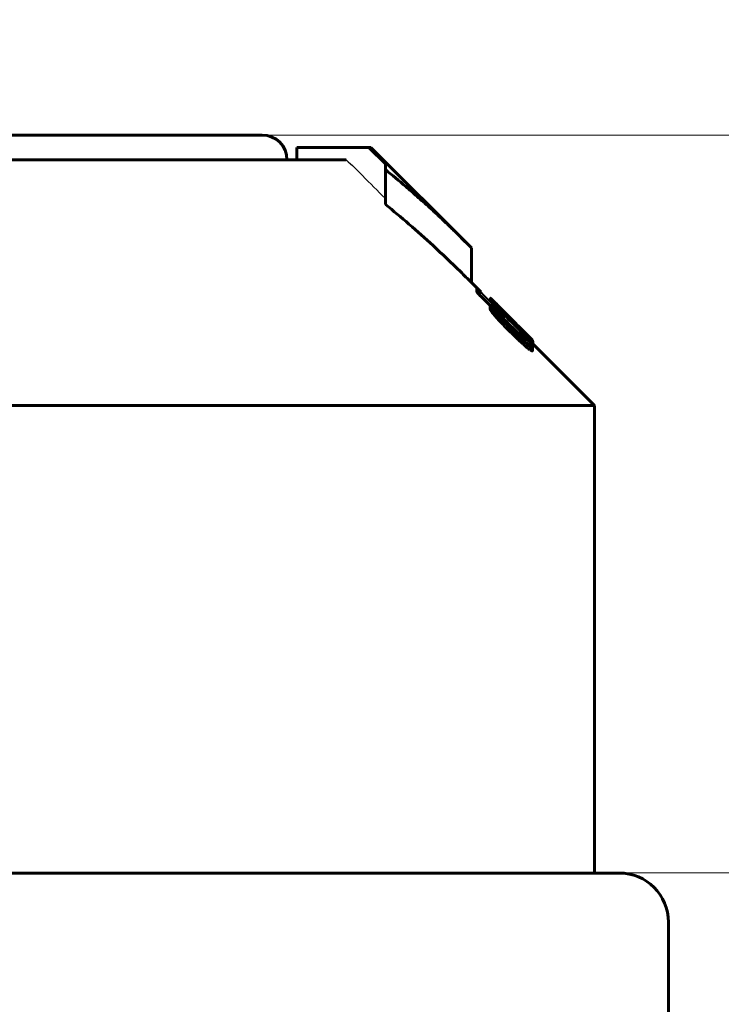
# Model space of a CAD drawing. Header units: millimetres. Extents: x 0 to 841, y 0 to 594.
# Tile 26 of 29: x 647 to 662, y 351 to 371. Entities that reach past the tile are written whole.
import ezdxf

# ---------------------------------------------------------------- set-up
doc = ezdxf.new("R2010")
doc.units = ezdxf.units.MM
for name, pattern in [('K5LT-1', [0]), ('K5LT_BASIC', [0]), ('K5LT_THIN', [0])]:
    doc.linetypes.add(name, pattern=pattern)
doc.layers.add('Системный слой', color=7, linetype='Continuous')
doc.layers.add('Системный слой (1)', color=7, linetype='Continuous', true_color=0x6c6c6c)
doc.styles.add('KDIMTEXTSTYLE', font='txt', dxfattribs={"width": 0.96, "oblique": 15, "height": 5})
doc.styles.add('KTEXTSTYLE', font='txt', dxfattribs={"width": 0.96, "height": 5})
doc.dimstyles.new('KDIMSTYLE (0.50)', dxfattribs={"dimtxt": 5, "dimasz": 1, "dimexe": 2, "dimexo": 0, "dimgap": 1, "dimtad": 1, "dimlfac": 2, "dimtxsty": 'KDIMTEXTSTYLE', "dimsah": 1, "dimcen": 0, "dimdle": 1, "dimadec": 0, "dimazin": 0, "dimtfac": 0.667, "dimtmove": 0, "dimatfit": 3, "dimfxl": 1, "dimtvp": 1, "dimtolj": 1, "dimtzin": 0, "dimarcsym": 0})

# ---------------------------------------------------------------- blocks, each defined once
blk = doc.blocks.new('U67')
at = {"layer": 'Системный слой (1)', "color": 150, "linetype": 'K5LT_BASIC', "lineweight": 60, "true_color": 0x0080ff}
for p, q in [((656.867, 365.258), (656.883, 365.243)), ((656.883, 365.243), (656.92, 365.205))]:
    blk.add_line(p, q, dxfattribs=at)
blk = doc.blocks.new('U68')
at = {"layer": 'Системный слой (1)', "color": 150, "linetype": 'K5LT_BASIC', "lineweight": 60, "true_color": 0x0080ff}
for p, q in [((657.706, 364.324), (657.712, 364.319)), ((657.712, 364.319), (657.715, 364.318)), ((657.715, 364.318), (657.717, 364.318))]:
    blk.add_line(p, q, dxfattribs=at)
blk = doc.blocks.new('U70')
at = {"layer": 'Системный слой (1)', "color": 150, "linetype": 'K5LT_BASIC', "lineweight": 60, "true_color": 0x0080ff}
for p, q in [((656.634, 365.421), (656.475, 365.581)), ((658.975, 363.081), (657.717, 364.339))]:
    blk.add_line(p, q, dxfattribs=at)
blk = doc.blocks.new('U75')
at = {"layer": 'Системный слой (1)', "color": 150, "linetype": 'K5LT_BASIC', "lineweight": 60, "true_color": 0x0080ff}
for p, q in [((657.604, 364.521), (657.635, 364.49)), ((657.635, 364.49), (657.664, 364.462)), ((657.664, 364.462), (657.688, 364.438)), ((657.688, 364.438), (657.701, 364.425)), ((657.701, 364.425), (657.71, 364.416)), ((657.71, 364.416), (657.713, 364.412))]:
    blk.add_line(p, q, dxfattribs=at)
blk = doc.blocks.new('U76')
at = {"layer": 'Системный слой (1)', "color": 150, "linetype": 'K5LT_BASIC', "lineweight": 60, "true_color": 0x0080ff}
for p, q in [((656.677, 365.29), (656.853, 365.115)), ((657.124, 364.846), (657.455, 364.517))]:
    blk.add_line(p, q, dxfattribs=at)
blk = doc.blocks.new('U77')
at = {"layer": 'Системный слой (1)', "color": 150, "linetype": 'K5LT_BASIC', "lineweight": 60, "true_color": 0x0080ff}
for p, q in [((657.319, 364.807), (656.883, 365.243)), ((657.688, 364.438), (657.512, 364.614))]:
    blk.add_line(p, q, dxfattribs=at)
blk = doc.blocks.new('U78')
at = {"layer": 'Системный слой (1)', "color": 150, "linetype": 'K5LT_BASIC', "lineweight": 60, "true_color": 0x0080ff}
for p, q in [((657.347, 364.779), (657.364, 364.761)), ((657.364, 364.761), (657.391, 364.733)), ((657.391, 364.733), (657.439, 364.684))]:
    blk.add_line(p, q, dxfattribs=at)
blk = doc.blocks.new('U81')
at = {"layer": 'Системный слой (1)', "color": 150, "linetype": 'K5LT_BASIC', "lineweight": 60, "true_color": 0x0080ff}
for p, q in [((656.842, 365.244), (656.843, 365.245)), ((656.843, 365.245), (656.845, 365.245)), ((656.845, 365.245), (656.849, 365.243))]:
    blk.add_line(p, q, dxfattribs=at)
blk = doc.blocks.new('U82')
at = {"layer": 'Системный слой (1)', "color": 150, "linetype": 'K5LT_BASIC', "lineweight": 60, "true_color": 0x0080ff}
for p, q in [((657.107, 365.018), (657.189, 364.936)), ((657.189, 364.936), (657.262, 364.864)), ((657.262, 364.864), (657.319, 364.807)), ((657.319, 364.807), (657.347, 364.779))]:
    blk.add_line(p, q, dxfattribs=at)
blk = doc.blocks.new('D12')
at = {"layer": 'Системный слой (1)'}
for points in [[(612.225, 377.059), (612.725, 377.717), (607.725, 377.059), (612.725, 376.4)], [(671.475, 376.4), (676.475, 377.059), (671.475, 377.717), (671.975, 377.059)]]:
    blk.add_hatch(color=7, dxfattribs=at).paths.add_polyline_path(points)
at = {"layer": 'Системный слой (1)', "color": 7, "linetype": 'K5LT_THIN', "lineweight": 18}
for p, q in [((607.725, 310.581), (607.725, 379.059)), ((676.475, 334.583), (676.475, 379.059)), ((607.725, 377.059), (612.725, 377.717)), ((612.725, 377.717), (612.225, 377.059)), ((671.975, 377.059), (671.475, 377.717)), ((671.475, 377.717), (676.475, 377.059)), ((612.725, 376.4), (607.725, 377.059)), ((676.475, 377.059), (607.725, 377.059)), ((612.225, 377.059), (612.725, 376.4)), ((676.475, 377.059), (671.475, 376.4)), ((671.475, 376.4), (671.975, 377.059))]:
    blk.add_line(p, q, dxfattribs=at)
blk.add_wipeout([(635.17, 378.059), (635.17, 385.441), (648.475, 385.441), (648.475, 378.059)]).dxf.layer = 'Системный слой (1)'
at = {"layer": 'Системный слой (1)', "color": 7, "insert": (635.17, 384.646), "char_height": 5, "attachment_point": 1, "style": 'KTEXTSTYLE'}
blk.add_mtext('\\fArial|b0|c204|p34;\\H5.0;\\W1.000;\\Q15;\\fGOST Type AU|b0|i0|c204|p34;\\Q15;\\W0.960;137,5', dxfattribs=at)
blk = doc.blocks.new('KDIMARROW_01')
at = {"layer": 'Системный слой'}
blk.add_hatch(color=0, dxfattribs=at).paths.add_polyline_path([(0, 0), (-5, 0.658), (-4.5, 0), (-5, -0.658)])
at = {"layer": 'Системный слой', "color": 0, "linetype": 'K5LT_THIN', "lineweight": 18}
for p, q in [((-4.5, 0), (-5, 0.658)), ((-5, 0.658), (0, 0)), ((0, 0), (-5, -0.658)), ((-5, -0.658), (-4.5, 0))]:
    blk.add_line(p, q, dxfattribs=at)
at = {"layer": 'Системный слой (1)', "color": 0, "linetype": 'K5LT_THIN', "lineweight": 18}
blk.add_line((645.225, 310.581), (644.725, 310.581), dxfattribs=at)
blk = doc.blocks.new('D16')
at = {"layer": 'Системный слой (1)'}
for points in [[(717.574, 348.581), (716.916, 353.581), (716.258, 348.581), (716.916, 349.081)], [(716.916, 267.581), (717.574, 272.581), (716.916, 272.081), (716.258, 272.581)]]:
    blk.add_hatch(color=7, dxfattribs=at).paths.add_polyline_path(points)
at = {"layer": 'Системный слой (1)', "color": 7, "linetype": 'K5LT_THIN', "lineweight": 18}
for p, q in [((650.539, 353.581), (718.916, 353.581)), ((716.258, 348.581), (716.916, 353.581)), ((716.916, 353.581), (717.574, 348.581)), ((716.916, 267.581), (716.916, 353.581)), ((716.916, 349.081), (716.258, 348.581)), ((717.574, 348.581), (716.916, 349.081)), ((716.916, 267.581), (716.258, 272.581)), ((716.258, 272.581), (716.916, 272.081)), ((716.916, 272.081), (717.574, 272.581)), ((717.574, 272.581), (716.916, 267.581)), ((659.974, 267.581), (718.916, 267.581))]:
    blk.add_line(p, q, dxfattribs=at)
blk.add_wipeout([(715.916, 305.437), (708.534, 305.437), (708.534, 315.312), (715.916, 315.312)]).dxf.layer = 'Системный слой (1)'
at = {"layer": 'Системный слой (1)', "color": 7, "insert": (709.329, 305.437), "char_height": 5, "attachment_point": 1, "rotation": 90, "style": 'KTEXTSTYLE'}
blk.add_mtext('\\fArial|b0|c204|p34;\\H5.0;\\W1.000;\\Q15;\\fGOST Type AU|b0|i0|c204|p34;\\Q15;\\W0.960;172', dxfattribs=at)
blk = doc.blocks.new('D17')
at = {"layer": 'Системный слой (1)'}
for points in [[(730.106, 363.581), (729.448, 368.581), (728.789, 363.581), (729.448, 364.081)], [(729.448, 267.581), (730.106, 272.581), (729.448, 272.081), (728.789, 272.581)]]:
    blk.add_hatch(color=7, dxfattribs=at).paths.add_polyline_path(points)
at = {"layer": 'Системный слой (1)', "color": 7, "linetype": 'K5LT_THIN', "lineweight": 18}
for p, q in [((649.173, 368.581), (731.448, 368.581)), ((728.789, 363.581), (729.448, 368.581)), ((729.448, 368.581), (730.106, 363.581)), ((729.448, 267.581), (729.448, 368.581)), ((729.448, 364.081), (728.789, 363.581)), ((730.106, 363.581), (729.448, 364.081)), ((729.448, 267.581), (728.789, 272.581)), ((728.789, 272.581), (729.448, 272.081)), ((729.448, 272.081), (730.106, 272.581)), ((730.106, 272.581), (729.448, 267.581)), ((659.974, 267.581), (731.448, 267.581))]:
    blk.add_line(p, q, dxfattribs=at)
blk.add_wipeout([(728.448, 312.408), (721.066, 312.408), (721.066, 323.299), (728.448, 323.299)]).dxf.layer = 'Системный слой (1)'
at = {"layer": 'Системный слой (1)', "color": 7, "insert": (721.86, 312.408), "char_height": 5, "attachment_point": 1, "rotation": 90, "style": 'KTEXTSTYLE'}
blk.add_mtext('\\fArial|b0|c204|p34;\\H5.0;\\W1.000;\\Q15;\\fGOST Type AU|b0|i0|c204|p34;\\Q15;\\W0.960;202', dxfattribs=at)

msp = doc.modelspace()

# ---------------------------------------------------------------- linework, layer by layer
at = {"layer": 'Системный слой (1)', "color": 150, "linetype": 'K5LT_BASIC', "lineweight": 60, "true_color": 0x0080ff}
for p, q in [((638.2246, 368.5806), (652.2246, 368.5806)), ((652.9251, 368.0806), (652.9251, 368.3306)), ((654.3901, 368.3306), (652.9251, 368.3306)), ((654.3901, 368.3306), (654.4317, 368.3306)), ((654.7246, 367.9975), (654.3901, 368.3306)), ((656.4746, 366.2877), (654.4317, 368.3306)), ((646.0996, 368.0806), (653.9308, 368.0806)), ((654.7246, 367.8779), (654.7246, 367.9975)), ((654.7246, 367.1708), (654.7246, 367.8779)), ((656.4746, 365.5806), (656.4746, 366.2877)), ((656.5814, 365.3939), (656.5814, 365.4646)), ((656.8629, 365.2465), (656.8629, 365.2626)), ((656.8418, 365.2152), (656.8418, 365.244)), ((656.8493, 365.2078), (656.8493, 365.2541)), ((656.8534, 365.1123), (656.8534, 365.1201)), ((656.8534, 365.0416), (656.8534, 365.1123)), ((656.8675, 365.2428), (656.8675, 365.2584)), ((656.8889, 365.1683), (656.8889, 365.2034)), ((656.9204, 365.1945), (656.9204, 365.2054)), ((657.0279, 365.071), (657.0279, 365.0802)), ((657.0593, 365.0598), (657.0593, 365.0656)), ((657.1072, 365.0177), (657.0593, 365.0656)), ((656.9063, 364.9619), (656.9063, 365.0326)), ((657.0105, 364.9622), (657.0105, 364.958)), ((657.0279, 364.9296), (657.0279, 364.9574)), ((657.0369, 364.978), (657.0502, 364.9649)), ((657.0816, 365.0443), (657.0899, 365.0361)), ((657.1238, 364.8219), (657.1238, 364.8811)), ((657.2858, 364.8352), (657.1808, 364.9398)), ((657.29, 364.8309), (657.2858, 364.8352)), ((657.29, 364.8309), (657.3115, 364.8096)), ((657.3115, 364.7796), (657.3115, 364.8037)), ((657.3859, 364.7288), (657.3115, 364.8037)), ((657.347, 364.774), (657.347, 364.7788)), ((657.3859, 364.7064), (657.3859, 364.7288)), ((657.4388, 364.6867), (657.4388, 364.6869)), ((657.4388, 364.6817), (657.4388, 364.6867)), ((657.4553, 364.551), (657.4553, 364.5534)), ((657.4553, 364.4949), (657.4553, 364.551)), ((657.4768, 364.4762), (657.4768, 364.5235)), ((657.5132, 364.6062), (657.5132, 364.6116)), ((657.538, 364.5229), (657.538, 364.5457)), ((657.5512, 364.5552), (657.5512, 364.5527)), ((657.6041, 364.5131), (657.6041, 364.5212)), ((657.5595, 364.4132), (657.5595, 364.4199)), ((657.6686, 364.2116), (657.6686, 364.2823)), ((657.7058, 364.2862), (657.7058, 364.3482)), ((657.7125, 364.2727), (657.7125, 364.2661)), ((657.7125, 364.1954), (657.7125, 364.2661)), ((657.7133, 364.3949), (657.7133, 364.4122)), ((657.7166, 364.3181), (657.7166, 364.3888)), ((631.4746, 363.0806), (658.9746, 363.0806)), ((658.9746, 353.5806), (658.9746, 363.0806)), ((659.4746, 353.5806), (630.9746, 353.5806)), ((660.4746, 349.0806), (660.4746, 352.5806))]:
    msp.add_line(p, q, dxfattribs=at)
for centre, radius in [((652.2246, 368.0806), 0.5), ((659.4746, 352.5806), 1)]:
    msp.add_arc(centre, radius, 0, 90, dxfattribs=at)
at = {"layer": 'Системный слой (1)', "color": 7, "linetype": 'K5LT-1'}
for points, knots in [([(653.9308, 368.0806), (654.0397, 367.9722), (654.3043, 367.7089), (654.5689, 367.4454), (654.7246, 367.2904)], [0, 0, 0, 0, 1.3013895, 3.1630878, 3.1630878, 3.1630878, 3.1630878]), ([(657.6232, 364.4212), (657.4162, 364.6268), (657.101, 364.9399), (656.7856, 365.2529), (656.6773, 365.3604)], [0, 0, 0, 0, 0.7442927, 1.1336386, 1.1336386, 1.1336386, 1.1336386])]:
    msp.add_open_spline(points, degree=3, knots=knots, dxfattribs=at)
at = {"layer": 'Системный слой (1)', "color": 150, "linetype": 'K5LT_BASIC', "lineweight": 60, "true_color": 0x0080ff}
for points, knots in [([(656.4746, 366.2877), (656.3501, 366.4122), (656.149, 366.61), (655.8624, 366.8834), (655.6185, 367.1098), (655.3746, 367.3294), (655.0785, 367.5877), (654.8635, 367.7664), (654.7246, 367.8779)], [0, 0, 0, 0, 1.9790364, 3.1776065, 4.4859424, 5.7646639, 6.9284333, 9, 9, 9, 9]), ([(654.7246, 367.1708), (654.886, 367.0413), (655.2115, 366.769), (655.7193, 366.3137), (656.1408, 365.9119), (656.3992, 365.6561), (656.4746, 365.5806)], [0, 0, 0, 0, 1.8715523, 3.8168116, 6.0669173, 7, 7, 7, 7]), ([(656.5814, 365.4646), (656.5823, 365.463), (656.5841, 365.4602), (656.588, 365.4551), (656.5921, 365.4498), (656.5986, 365.4422), (656.6082, 365.4314), (656.6204, 365.4183), (656.6334, 365.4047), (656.6454, 365.3924), (656.6598, 365.3778), (656.6703, 365.3674), (656.6773, 365.3604)], [0, 0, 0, 0, 1.358897, 2.0237495, 2.8398939, 3.8826219, 5.223402, 6.8174035, 8.3223513, 9.6669343, 10.7560352, 13, 13, 13, 13]), ([(656.6641, 365.3919), (656.6575, 365.3984), (656.6476, 365.4081), (656.6341, 365.4212), (656.6233, 365.4314), (656.6119, 365.4419), (656.6015, 365.4509), (656.5934, 365.4575), (656.586, 365.4628), (656.5828, 365.4643), (656.5814, 365.4646)], [0, 0, 0, 0, 2.0056342, 2.9631567, 4.094934, 5.3486102, 6.6665089, 7.8458093, 8.9396022, 11, 11, 11, 11]), ([(656.5814, 365.3939), (656.5823, 365.3923), (656.5841, 365.3895), (656.588, 365.3844), (656.5921, 365.3791), (656.5986, 365.3715), (656.6082, 365.3607), (656.6204, 365.3476), (656.6334, 365.334), (656.6454, 365.3217), (656.6598, 365.3071), (656.6703, 365.2966), (656.6773, 365.2897)], [0, 0, 0, 0, 1.358897, 2.0237495, 2.8398939, 3.8826219, 5.223402, 6.8174035, 8.3223513, 9.6669343, 10.7560352, 13, 13, 13, 13]), ([(656.8629, 365.2626), (656.8629, 365.2627), (656.8632, 365.2625), (656.8645, 365.2613), (656.8659, 365.2599), (656.8675, 365.2584)], [0, 0, 0, 0, 2.4736046, 3.6194388, 6, 6, 6, 6]), ([(657.1808, 364.9398), (657.1522, 364.9682), (657.1098, 365.0101), (657.0524, 365.0666), (657.0132, 365.105), (656.9741, 365.1431), (656.9413, 365.1746), (656.9094, 365.205), (656.885, 365.2275), (656.8676, 365.2427), (656.8532, 365.2544), (656.8493, 365.2559), (656.8493, 365.2541)], [0, 0, 0, 0, 2.5369283, 3.6954547, 5.1058545, 6.1247118, 7.4152646, 8.3738229, 9.6326237, 10.5177262, 11.2729995, 13, 13, 13, 13]), ([(656.8493, 365.2541), (656.8493, 365.2531), (656.851, 365.2498), (656.8582, 365.2401), (656.8694, 365.2261), (656.8821, 365.2113), (656.8889, 365.2034)], [0, 0, 0, 0, 1.9397838, 2.8306145, 4.9240505, 7, 7, 7, 7]), ([(656.9104, 365.0884), (656.902, 365.0949), (656.8904, 365.1033), (656.8778, 365.1113), (656.868, 365.1169), (656.8593, 365.1204), (656.8549, 365.1205), (656.8534, 365.1201)], [0, 0, 0, 0, 2.2762117, 3.3854652, 4.4277654, 6.3265657, 8, 8, 8, 8]), ([(656.8534, 365.1123), (656.8534, 365.1088), (656.8579, 365.0993), (656.87, 365.081), (656.8843, 365.0609), (656.8977, 365.0435), (656.9063, 365.0326)], [0, 0, 0, 0, 2.3787553, 3.4250267, 4.8461164, 7, 7, 7, 7]), ([(656.8889, 365.2034), (656.9087, 365.1814), (656.9454, 365.1413), (656.9961, 365.0871), (657.0356, 365.0455), (657.0703, 365.0094), (657.1456, 364.9318), (657.2112, 364.8656), (657.2635, 364.8135)], [0, 0, 0, 0, 1.9100223, 3.2054846, 3.8941218, 4.7756718, 5.6309182, 9, 9, 9, 9]), ([(657.0369, 364.978), (657.0266, 364.9883), (657.0115, 365.0025), (656.9926, 365.0195), (656.9703, 365.0392), (656.9426, 365.0626), (656.9205, 365.0804), (656.9104, 365.0884)], [0, 0, 0, 0, 1.7037107, 2.5256293, 3.302276, 5.7928996, 8, 8, 8, 8]), ([(656.9204, 365.2054), (656.9318, 365.1939), (656.9567, 365.1688), (656.9923, 365.1329), (657.0267, 365.0984), (657.0468, 365.0782), (657.0593, 365.0656)], [0, 0, 0, 0, 2.1471369, 4.2405721, 5.2965945, 7, 7, 7, 7]), ([(657.0279, 365.0802), (657.0247, 365.0829), (657.0198, 365.087), (657.0129, 365.0924), (657.0105, 365.0937), (657.0105, 365.093)], [0, 0, 0, 0, 1.9754824, 3.2783584, 6, 6, 6, 6]), ([(657.0105, 365.093), (657.0105, 365.0924), (657.0118, 365.09), (657.0166, 365.084), (657.0223, 365.0772), (657.031, 365.0674), (657.0435, 365.0537), (657.0592, 365.0368), (657.08, 365.0148), (657.1072, 364.9864), (657.1421, 364.9504), (657.1676, 364.9242), (657.1808, 364.9107)], [0, 0, 0, 0, 1.1944552, 1.8343188, 2.5324166, 3.3634351, 4.398546, 5.5772659, 6.7447211, 8.5420295, 10.6909578, 13, 13, 13, 13]), ([(657.3115, 364.8037), (657.2853, 364.8298), (657.2429, 364.872), (657.1947, 364.9197), (657.1647, 364.9493), (657.1425, 364.9711), (657.107, 365.0056), (657.0664, 365.0446), (657.0386, 365.0704), (657.0279, 365.0802)], [0, 0, 0, 0, 2.5633924, 4.1142519, 4.741868, 5.5605314, 6.3543432, 8.402496, 10, 10, 10, 10]), ([(656.8534, 365.0416), (656.8534, 365.0374), (656.8586, 365.0274), (656.8742, 365.004), (656.8885, 364.9847), (656.9025, 364.9668), (656.9063, 364.9619)], [0, 0, 0, 0, 2.7951929, 3.3858954, 6.034721, 7, 7, 7, 7]), ([(656.9063, 365.0326), (656.9259, 365.0088), (656.9562, 364.9729), (657.0129, 364.9085), (657.068, 364.848), (657.1277, 364.7852), (657.1903, 364.7208), (657.2333, 364.6779), (657.2635, 364.6482)], [0, 0, 0, 0, 1.9137735, 2.7352767, 4.6730414, 6.1107078, 6.9875771, 9, 9, 9, 9]), ([(656.9063, 364.9619), (656.9259, 364.938), (656.9562, 364.9022), (657.0129, 364.8378), (657.068, 364.7773), (657.1277, 364.7145), (657.1903, 364.6501), (657.2333, 364.6072), (657.2635, 364.5775)], [0, 0, 0, 0, 1.9137735, 2.7352767, 4.6730414, 6.1107078, 6.9875771, 9, 9, 9, 9]), ([(657.0105, 364.9622), (657.0105, 364.9629), (657.0111, 364.9638), (657.0133, 364.9637), (657.0171, 364.9626), (657.0219, 364.9605), (657.0262, 364.9582), (657.0279, 364.9574)], [0, 0, 0, 0, 1.2803308, 2.8525662, 3.8937915, 6.4896696, 8, 8, 8, 8]), ([(657.2544, 364.6869), (657.2299, 364.7117), (657.1808, 364.7619), (657.1301, 364.8149), (657.0922, 364.8557), (657.0745, 364.875), (657.0539, 364.8983), (657.0406, 364.9137), (657.0284, 364.9287), (657.0196, 364.9404), (657.0135, 364.9497), (657.0108, 364.9553), (657.0105, 364.9574), (657.0105, 364.958)], [0, 0, 0, 0, 3.4319728, 6.8111471, 7.2860189, 9.1369266, 9.5597655, 10.7233665, 11.5149681, 12.099081, 12.9411862, 13.6603098, 14, 14, 14, 14]), ([(657.0279, 364.9574), (657.0395, 364.9476), (657.061, 364.9297), (657.0863, 364.9089), (657.1019, 364.8964), (657.1107, 364.8895), (657.1163, 364.8853), (657.12, 364.8827), (657.1227, 364.8811), (657.1238, 364.8807), (657.1238, 364.8811)], [0, 0, 0, 0, 3.5908416, 6.5225336, 7.9393974, 8.8176342, 9.6194657, 10.078126, 10.4388056, 11, 11, 11, 11]), ([(657.1238, 364.8811), (657.1228, 364.8831), (657.1208, 364.8867), (657.1163, 364.8931), (657.1118, 364.899), (657.1052, 364.9071), (657.0967, 364.9167), (657.0849, 364.9295), (657.0695, 364.9456), (657.0568, 364.9584), (657.0502, 364.9649)], [0, 0, 0, 0, 1.7730529, 2.5836306, 3.5404655, 4.6340508, 5.9130885, 7.0189138, 8.9211064, 11, 11, 11, 11]), ([(657.1808, 364.9107), (657.1922, 364.8991), (657.2195, 364.8713), (657.2475, 364.8433), (657.2635, 364.8273)], [0, 0, 0, 0, 2.1245884, 5, 5, 5, 5]), ([(657.2635, 364.8273), (657.2916, 364.7993), (657.3347, 364.7565), (657.3852, 364.707), (657.4132, 364.6798), (657.4334, 364.6603), (657.4591, 364.6357), (657.4814, 364.6145), (657.5004, 364.5969), (657.5146, 364.5839), (657.5293, 364.5707), (657.5426, 364.5594), (657.5486, 364.5546), (657.5512, 364.5527)], [0, 0, 0, 0, 3.5748918, 5.393518, 6.3971052, 7.1664138, 8.0192785, 9.7997782, 10.2708842, 10.9017931, 12.089867, 12.9908724, 14, 14, 14, 14]), ([(657.2635, 364.8135), (657.3029, 364.7743), (657.3609, 364.7169), (657.4531, 364.627), (657.505, 364.577), (657.538, 364.5457)], [0, 0, 0, 0, 2.5591635, 3.7480188, 6, 6, 6, 6]), ([(657.6389, 364.4773), (657.6052, 364.5121), (657.5556, 364.5631), (657.4885, 364.6314), (657.4159, 364.7049), (657.3561, 364.7649), (657.3115, 364.8096)], [0, 0, 0, 0, 2.452869, 3.4184899, 4.3326625, 7, 7, 7, 7]), ([(657.5512, 364.5552), (657.5512, 364.5555), (657.5504, 364.5571), (657.5457, 364.5629), (657.5368, 364.5729), (657.5242, 364.5864), (657.5106, 364.6008), (657.4916, 364.6206), (657.467, 364.646), (657.4306, 364.6833), (657.4028, 364.7116), (657.3859, 364.7288)], [0, 0, 0, 0, 0.6890005, 1.4445516, 2.6176366, 3.4829816, 4.5024083, 5.5428283, 7.2340786, 9.0816994, 12, 12, 12, 12]), ([(657.5132, 364.6127), (657.5035, 364.6224), (657.4867, 364.6393), (657.468, 364.6578), (657.4561, 364.6698), (657.449, 364.6768), (657.444, 364.6818), (657.4403, 364.6854), (657.4388, 364.6869), (657.4388, 364.6869)], [0, 0, 0, 0, 3.3678224, 5.7491455, 6.6726633, 7.9297382, 8.6173132, 9.0494694, 10, 10, 10, 10]), ([(657.4388, 364.6867), (657.4388, 364.6867), (657.4393, 364.6862), (657.4417, 364.6836), (657.446, 364.6793), (657.4528, 364.6724), (657.4603, 364.6648), (657.4708, 364.6541), (657.4884, 364.6364), (657.5035, 364.6214), (657.5132, 364.6116)], [0, 0, 0, 0, 0.8702349, 1.3663786, 2.608089, 3.476908, 4.536168, 5.7137156, 7.5425957, 11, 11, 11, 11]), ([(657.2635, 364.6482), (657.2998, 364.6126), (657.3618, 364.5523), (657.4352, 364.483), (657.4807, 364.4409), (657.5127, 364.4118), (657.5529, 364.376), (657.5993, 364.336), (657.6406, 364.3029), (657.6613, 364.2875), (657.6686, 364.2823)], [0, 0, 0, 0, 2.8268289, 4.7463702, 5.6243942, 6.3498981, 7.2344288, 8.8101938, 10.1711968, 11, 11, 11, 11]), ([(657.2635, 364.5775), (657.2998, 364.5418), (657.3618, 364.4816), (657.4352, 364.4123), (657.4807, 364.3702), (657.5127, 364.3411), (657.5529, 364.3053), (657.5993, 364.2653), (657.6406, 364.2322), (657.6613, 364.2168), (657.6686, 364.2116)], [0, 0, 0, 0, 2.8268289, 4.7463702, 5.6243942, 6.3498981, 7.2344288, 8.8101938, 10.1711968, 11, 11, 11, 11]), ([(657.29, 364.6512), (657.3126, 364.6288), (657.3491, 364.5933), (657.3907, 364.5539), (657.424, 364.523), (657.4512, 364.4984), (657.4787, 364.4745), (657.4972, 364.4589), (657.513, 364.4461), (657.5294, 364.4333), (657.5455, 364.4218), (657.5553, 364.4156), (657.5595, 364.4132)], [0, 0, 0, 0, 2.9503027, 4.6765181, 5.3533171, 7.2690882, 8.2449196, 9.1368433, 9.9500568, 10.6789616, 11.8938209, 13, 13, 13, 13]), ([(657.5297, 364.489), (657.5224, 364.496), (657.5115, 364.5065), (657.4989, 364.5183), (657.4911, 364.5254), (657.4839, 364.5321), (657.4755, 364.5395), (657.4678, 364.5461), (657.4623, 364.5505), (657.459, 364.5527), (657.4566, 364.554), (657.4555, 364.5542), (657.4553, 364.5536), (657.4553, 364.5534)], [0, 0, 0, 0, 3.285324, 4.8666212, 5.696452, 6.8539103, 8.2546884, 9.7338037, 10.8834251, 11.7047034, 12.3432094, 13.4514256, 14, 14, 14, 14]), ([(657.4553, 364.551), (657.4553, 364.5507), (657.4557, 364.5498), (657.457, 364.5478), (657.4588, 364.5453), (657.4616, 364.5417), (657.4673, 364.5347), (657.4727, 364.5283), (657.4768, 364.5235)], [0, 0, 0, 0, 1.105277, 1.713182, 2.7152369, 3.8736756, 5.1872947, 9, 9, 9, 9]), ([(657.4768, 364.5235), (657.4931, 364.5055), (657.512, 364.4841), (657.5301, 364.4624), (657.5392, 364.4512), (657.5506, 364.4367), (657.5583, 364.425), (657.5595, 364.4208), (657.5595, 364.4199)], [0, 0, 0, 0, 3.7305969, 4.4263289, 5.0090882, 6.4161126, 8.222758, 9, 9, 9, 9]), ([(657.5132, 364.6116), (657.5203, 364.6045), (657.5309, 364.5939), (657.5496, 364.5753), (657.5649, 364.5602), (657.5847, 364.5405), (657.5963, 364.529), (657.6041, 364.5212)], [0, 0, 0, 0, 1.7358847, 2.6284627, 4.7664341, 5.7834282, 8, 8, 8, 8]), ([(657.6513, 364.3563), (657.6387, 364.3708), (657.6194, 364.3929), (657.5941, 364.421), (657.575, 364.4419), (657.5545, 364.4638), (657.5381, 364.4806), (657.5297, 364.489)], [0, 0, 0, 0, 2.8863566, 4.230035, 5.1908137, 6.6304548, 8, 8, 8, 8]), ([(657.538, 364.5457), (657.5636, 364.5216), (657.5941, 364.4932), (657.6262, 364.4638), (657.6468, 364.4451), (657.6673, 364.4267), (657.686, 364.4105), (657.6973, 364.4011), (657.7065, 364.3938), (657.7134, 364.389), (657.7162, 364.3879), (657.7166, 364.3885), (657.7166, 364.3888)], [0, 0, 0, 0, 3.7663496, 4.5527484, 5.2491761, 7.2529714, 8.3249096, 9.3208685, 10.1875805, 11.3127062, 12.5061311, 13, 13, 13, 13]), ([(657.7166, 364.3888), (657.7166, 364.3898), (657.7149, 364.3929), (657.7081, 364.4018), (657.6967, 364.4152), (657.6737, 364.4404), (657.6518, 364.4637), (657.6389, 364.4773)], [0, 0, 0, 0, 1.6056769, 2.3674577, 3.8095507, 5.7084386, 8, 8, 8, 8]), ([(657.6232, 364.4212), (657.6296, 364.4148), (657.6393, 364.4053), (657.6526, 364.3925), (657.6632, 364.3824), (657.6743, 364.3723), (657.6839, 364.3639), (657.6912, 364.3578), (657.6967, 364.3536), (657.702, 364.35), (657.7046, 364.3486), (657.7058, 364.3482)], [0, 0, 0, 0, 2.1520838, 3.1847131, 4.4165766, 5.763724, 7.1110675, 8.2090201, 9.2145731, 10.2125797, 12, 12, 12, 12]), ([(657.7058, 364.3482), (657.7059, 364.3487), (657.705, 364.3505), (657.7009, 364.356), (657.6949, 364.3631), (657.6867, 364.3721), (657.6773, 364.3823), (657.6593, 364.4013), (657.6427, 364.4184), (657.6314, 364.4299)], [0, 0, 0, 0, 1.1544203, 1.7476715, 3.1999609, 4.0692129, 4.922464, 6.5468835, 10, 10, 10, 10]), ([(657.7125, 364.2727), (657.7125, 364.2739), (657.7112, 364.2774), (657.7066, 364.2853), (657.6992, 364.296), (657.6906, 364.3076), (657.6751, 364.3275), (657.6619, 364.3436), (657.6513, 364.3563)], [0, 0, 0, 0, 1.0553765, 2.249802, 3.3541659, 4.8081224, 5.7939433, 9, 9, 9, 9]), ([(657.6686, 364.2823), (657.6751, 364.2787), (657.6837, 364.2741), (657.6941, 364.2691), (657.7007, 364.2662), (657.7061, 364.2644), (657.7097, 364.2639), (657.7119, 364.2643), (657.7125, 364.2653), (657.7125, 364.2661)], [0, 0, 0, 0, 3.1049468, 4.3379693, 5.8002121, 7.1955488, 8.2094696, 9.1088988, 10, 10, 10, 10]), ([(657.6686, 364.2116), (657.6751, 364.208), (657.6837, 364.2034), (657.6941, 364.1984), (657.7007, 364.1955), (657.7061, 364.1937), (657.7097, 364.1931), (657.7119, 364.1936), (657.7125, 364.1946), (657.7125, 364.1954)], [0, 0, 0, 0, 3.1049468, 4.3379693, 5.8002121, 7.1955488, 8.2094696, 9.1088988, 10, 10, 10, 10])]:
    msp.add_open_spline(points, degree=3, knots=knots, dxfattribs=at)
at = {"layer": 'Системный слой (1)', "color": 7, "linetype": 'K5LT-1'}
msp.add_open_spline([(656.6641, 365.3919), (656.8253, 365.2316), (657.1478, 364.911), (657.4702, 364.5903), (657.6314, 364.4299)], degree=3, dxfattribs=at)
at = {"layer": 'Системный слой (1)', "color": 150, "linetype": 'K5LT_BASIC', "lineweight": 60, "true_color": 0x0080ff}
msp.add_open_spline([(657.29, 364.6512), (657.2783, 364.6631), (657.2665, 364.675), (657.2544, 364.6869)], degree=3, dxfattribs=at)

# ---------------------------------------------------------------- block references
at = {"layer": 'Системный слой (1)'}
for name in ['U70', 'U76', 'U81', 'U67', 'U77', 'U82', 'U78', 'U75', 'U68']:
    msp.add_blockref(name, (0, 0), dxfattribs=at)

# ---------------------------------------------------------------- next in the draw order: dimensions: what is measured, and where the dimension line sits
at = {"layer": 'Системный слой (1)', "color": 7}
dim = msp.add_linear_dim(base=(676.4746, 377.0587), p1=(607.7246, 310.5806), p2=(676.4746, 334.5833), dimstyle='KDIMSTYLE (0.50)', override={"dimexo": 0, "dimpost": '\\fGOST Type AU|b0|c204|p34;\\H5.0;\\W0.960;\\Q15;<>', "dimblk1": 'KDIMARROW_01', "dimblk2": 'KDIMARROW_01', "dimse1": 0, "dimse2": 0, "dimclrt": 7, "dimtol": 1, "dimtp": 0, "dimtm": 0, "dimtdec": 5, "dimtolj": 1}, dxfattribs=at)
dim.commit()
dim.dimension.update_dxf_attribs({"geometry": 'D12', "text_midpoint": (642.0996, 377.0587), "dimtype": 160})

# ---------------------------------------------------------------- next in the draw order: dimensions: what is measured, and where the dimension line sits
dim = msp.add_linear_dim(base=(716.916, 267.5806), p1=(650.5391, 353.5806), p2=(659.9735, 267.5806), angle=90, dimstyle='KDIMSTYLE (0.50)', override={"dimexo": 0, "dimpost": '\\fGOST Type AU|b0|c204|p34;\\H5.0;\\W0.960;\\Q15;<>', "dimblk1": 'KDIMARROW_01', "dimblk2": 'KDIMARROW_01', "dimse1": 0, "dimse2": 0, "dimclrt": 7, "dimtol": 1, "dimtp": 0, "dimtm": 0, "dimtdec": 5, "dimtolj": 1}, dxfattribs=at)
dim.commit()
dim.dimension.update_dxf_attribs({"geometry": 'D16', "text_midpoint": (716.916, 310.5806), "dimtype": 160})

# ---------------------------------------------------------------- next in the draw order: dimensions: what is measured, and where the dimension line sits
dim = msp.add_linear_dim(base=(729.4476, 267.5806), p1=(649.1731, 368.5806), p2=(659.9735, 267.5806), angle=90, dimstyle='KDIMSTYLE (0.50)', override={"dimexo": 0, "dimpost": '\\fGOST Type AU|b0|c204|p34;\\H5.0;\\W0.960;\\Q15;<>', "dimblk1": 'KDIMARROW_01', "dimblk2": 'KDIMARROW_01', "dimse1": 0, "dimse2": 0, "dimclrt": 7, "dimtol": 1, "dimtp": 0, "dimtm": 0, "dimtdec": 5, "dimtolj": 1}, dxfattribs=at)
dim.commit()
dim.dimension.update_dxf_attribs({"geometry": 'D17', "text_midpoint": (729.4476, 318.0806), "dimtype": 160})

doc.saveas('drawing.dxf')
